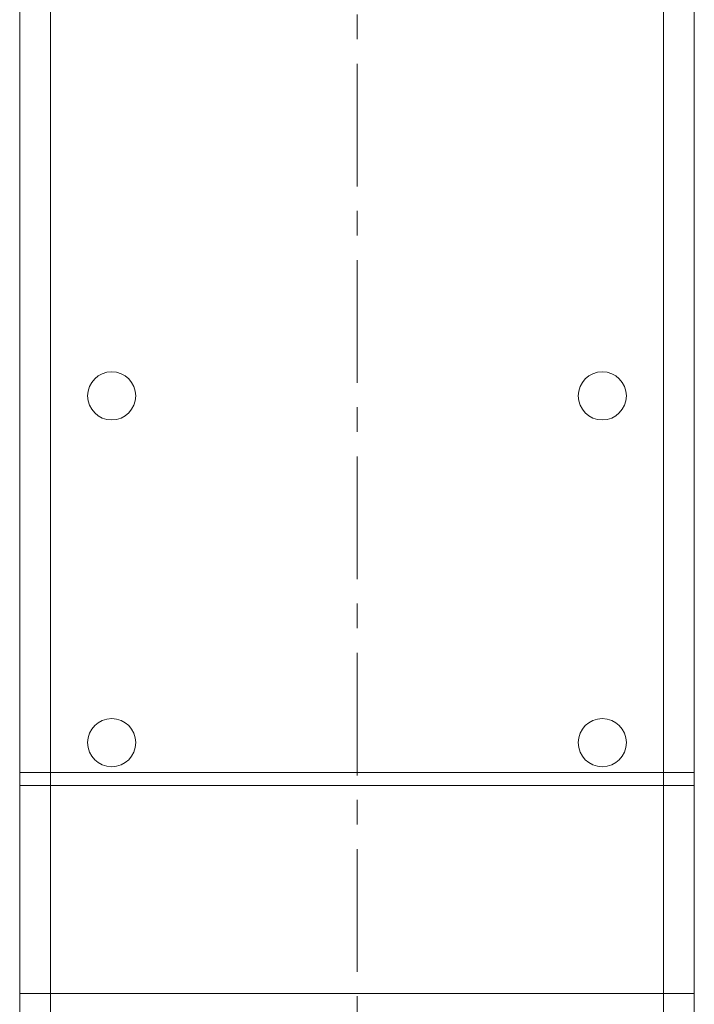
# Model space of a CAD drawing. Header units: inches. Extents: x 1.9 to 39.5, y 2.6 to 32.8.
# Tile 20 of 30: x 16.3 to 19, y 24.7 to 28.8. Entities that reach past the tile are written whole.
import ezdxf

# ---------------------------------------------------------------- set-up
doc = ezdxf.new("R2010")
doc.units = ezdxf.units.IN
doc.header["$MEASUREMENT"] = 0
doc.linetypes.add('CENTERX2', pattern=[0.8, 0.5, -0.1, 0.1, -0.1])

msp = doc.modelspace()

# ---------------------------------------------------------------- linework, layer by layer
at = {"color": 7, "linetype": 'CENTERX2', "lineweight": 0}
msp.add_line((17.6654, 21.6779), (17.6654, 32.769), dxfattribs=at)
at = {"color": 7, "linetype": 'Continuous', "lineweight": 15}
for p, q in [((16.2904, 25.6363), (16.2904, 29.9573)), ((16.4154, 29.9573), (16.4154, 25.6363)), ((18.9154, 25.6363), (18.9154, 29.9573)), ((19.0404, 29.9573), (19.0404, 25.6363)), ((16.2904, 24.7897), (16.2904, 25.6897)), ((16.2904, 25.6897), (16.4154, 25.6897)), ((16.4154, 25.6897), (16.4154, 24.7897)), ((18.9154, 25.6897), (16.4154, 25.6897)), ((18.9154, 24.7897), (18.9154, 25.6897)), ((18.9154, 25.6897), (19.0404, 25.6897)), ((19.0404, 25.6897), (19.0404, 24.7897)), ((16.4154, 25.6363), (16.2904, 25.6363)), ((18.9154, 25.6363), (16.4154, 25.6363)), ((19.0404, 25.6363), (18.9154, 25.6363)), ((16.2904, 23.1897), (16.2904, 24.7897)), ((16.2904, 24.7897), (16.4154, 24.7897)), ((16.4154, 24.7897), (16.4154, 24.4147)), ((18.9154, 24.7897), (16.4154, 24.7897)), ((18.9154, 24.4147), (18.9154, 24.7897)), ((18.9154, 24.7897), (19.0404, 24.7897)), ((19.0404, 24.7897), (19.0404, 23.1897))]:
    msp.add_line(p, q, dxfattribs=at)
for centre in [(16.6654, 27.2243), (18.6654, 27.2243), (16.6654, 25.8113), (18.6654, 25.8113)]:
    msp.add_circle(centre, 0.098, dxfattribs=at)

doc.saveas('drawing.dxf')
